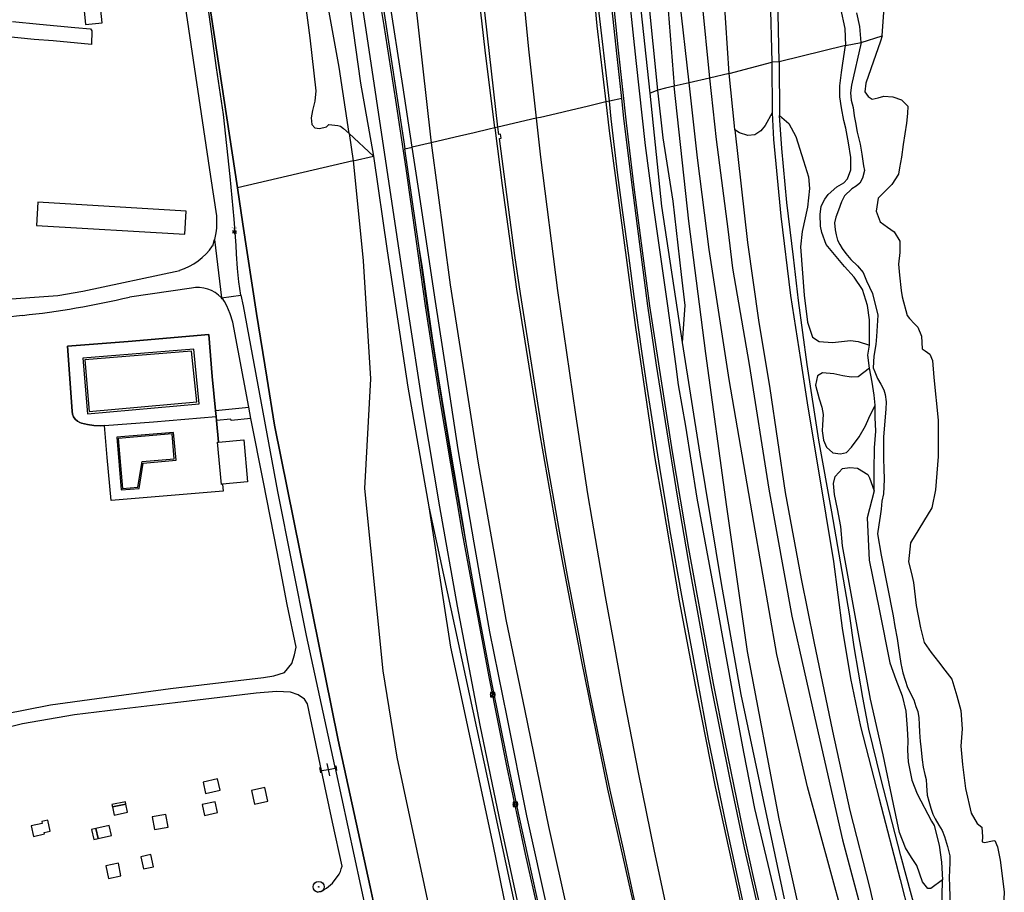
# Model space of a CAD drawing. Header units: metres. Extents: x 102000 to 105000, y 414600 to 420766.
# Tile 13 of 256: x 102715 to 102940, y 415366 to 415566. Entities that reach past the tile are written whole.
import ezdxf
from ezdxf.enums import TextEntityAlignment as Align

# ---------------------------------------------------------------- set-up
doc = ezdxf.new("R2010")
doc.units = ezdxf.units.M
doc.layers.get('0').update_dxf_attribs({"color": 8})
doc.styles.add('NLCS-ISO', font='NLCS-ISO.ttf')

msp = doc.modelspace()

# ---------------------------------------------------------------- hatches: boundary and pattern name
at = {"ltscale": 0.1}
h = msp.add_hatch(color=256, dxfattribs=at)
edge = h.paths.add_edge_path()
edge.add_arc((102783.12, 415366.84), 0.075, 0, 360)

# ---------------------------------------------------------------- linework, layer by layer
for p, q in [((102877.21, 415553.24), (102873.74, 415605.11)), ((102748.35, 415596.61), (102758.36, 415529.6)), ((102754.16, 415595.16), (102764.54, 415527.06)), ((102759.72, 415554.52), (102754.16, 415595.16)), ((102764.54, 415527.06), (102754.16, 415595.16)), ((102824.17, 415540.96), (102817.94, 415596.01)), ((102827.69, 415595.25), (102831.17, 415558.84)), ((102859.11, 415548.75), (102854.13, 415594.5)), ((102844.23, 415592.42), (102846.85, 415564.14)), ((102803.52, 415585.45), (102808.73, 415538.64)), ((102886.22, 415587.3), (102886.95, 415555.85)), ((102888.65, 415555.87), (102887.92, 415587.28)), ((102860.8, 415549.43), (102857.61, 415581.74)), ((102862.04, 415582.11), (102864.6, 415550.31)), ((102778.58, 415580.21), (102781.11, 415561.38)), ((102793.99, 415563.23), (102791.52, 415579.34)), ((102798.11, 415564.25), (102795.71, 415579.32)), ((102728.39, 415577.64), (102729.7, 415564.45)), ((102733.5, 415564.83), (102732.2, 415578.02)), ((102787.78, 415554.65), (102783.65, 415577.57)), ((102855.84, 415556.24), (102853.64, 415577.02)), ((102789.74, 415571.95), (102792.7, 415551.05)), ((102802.41, 415550.45), (102798.82, 415573.73)), ((102821.3, 415558.58), (102819.52, 415573.82)), ((102850.21, 415573.3), (102851.75, 415558.55)), ((102868.02, 415551.1), (102865.65, 415572.2)), ((102849.76, 415546.86), (102847.12, 415569.64)), ((102851.48, 415557.15), (102849.97, 415571.67)), ((102870.93, 415569.87), (102872.68, 415552.19)), ((102797.97, 415567.97), (102802.62, 415537.57)), ((102902.67, 415568.1), (102903.64, 415563.53)), ((102907.12, 415564.04), (102906.42, 415567.17)), ((102912.26, 415561.85), (102912.64, 415567.3)), ((102712.95, 415565.15), (102719.14, 415564.53)), ((102719.14, 415564.53), (102727.28, 415563.75)), ((102727.28, 415563.75), (102730.8, 415563.49)), ((102729.7, 415564.45), (102733.5, 415564.83)), ((102730.8, 415563.49), (102731.12, 415562.98)), ((102731.12, 415562.98), (102731.1, 415559.84)), ((102803.44, 415500), (102793.99, 415563.23)), ((102800.77, 415547.12), (102798.11, 415564.25)), ((102846.85, 415564.14), (102848.89, 415546.72)), ((102903.64, 415563.53), (102903.8, 415559.65)), ((102907.4, 415560.33), (102907.12, 415564.04)), ((102717.93, 415561), (102709.58, 415561.83)), ((102722.26, 415560.7), (102717.93, 415561)), ((102731.1, 415559.84), (102722.26, 415560.7)), ((102781.11, 415561.38), (102782.48, 415549.26)), ((102907.4, 415560.33), (102912.26, 415561.85)), ((102911.86, 415560.62), (102909.66, 415554.33)), ((102912.26, 415561.85), (102911.86, 415560.62)), ((102823.51, 415540.81), (102821.3, 415558.58)), ((102831.17, 415558.84), (102832.96, 415542.96)), ((102851.75, 415558.55), (102853.61, 415541.94)), ((102903.8, 415559.65), (102888.65, 415555.87)), ((102903.23, 415555.6), (102903.8, 415559.65)), ((102903.8, 415559.65), (102907.4, 415560.33)), ((102907.4, 415560.33), (102905.23, 415550.52)), ((102852.56, 415547.51), (102851.48, 415557.15)), ((102857.98, 415536.71), (102855.84, 415556.24)), ((102761.31, 415543.85), (102759.72, 415554.52)), ((102790.07, 415539.46), (102787.78, 415554.65)), ((102877.21, 415553.24), (102886.95, 415555.85)), ((102888.65, 415555.87), (102886.95, 415555.85)), ((102886.95, 415555.85), (102887.02, 415544.23)), ((102888.65, 415555.87), (102888.74, 415543.58)), ((102902.91, 415553.47), (102903.23, 415555.6)), ((102909.66, 415554.33), (102908.51, 415551.05)), ((102872.68, 415552.19), (102868.02, 415551.1)), ((102877.21, 415553.24), (102872.68, 415552.19)), ((102872.68, 415552.19), (102874.19, 415538.07)), ((102878.36, 415541.23), (102877.21, 415553.24)), ((102902.53, 415550.42), (102902.91, 415553.47)), ((102782.48, 415549.26), (102782.24, 415546.89)), ((102792.7, 415551.05), (102795.69, 415534.3)), ((102804.54, 415536.37), (102802.41, 415550.45)), ((102860.8, 415549.43), (102859.11, 415548.75)), ((102862.58, 415549.84), (102860.8, 415549.43)), ((102862.03, 415538.52), (102860.8, 415549.43)), ((102864.6, 415550.31), (102862.58, 415549.84)), ((102868.02, 415551.1), (102864.6, 415550.31)), ((102867.92, 415519.4), (102864.6, 415550.31)), ((102869.95, 415533.88), (102868.02, 415551.1)), ((102902.53, 415547.88), (102902.53, 415550.42)), ((102905.23, 415550.52), (102904.96, 415548.82)), ((102908.51, 415551.05), (102908.27, 415549.03)), ((102782.24, 415546.89), (102781.67, 415544.77)), ((102803.13, 415531.43), (102800.77, 415547.12)), ((102852.56, 415547.51), (102849.76, 415546.86)), ((102853.07, 415542.99), (102852.56, 415547.51)), ((102861.75, 415522.83), (102859.11, 415548.75)), ((102902.92, 415545.4), (102902.53, 415547.88)), ((102904.96, 415548.82), (102905.16, 415547.1)), ((102905.16, 415547.1), (102905.55, 415545.47)), ((102908.27, 415549.03), (102908.99, 415547.98)), ((102908.99, 415547.98), (102909.95, 415547.37)), ((102909.95, 415547.37), (102911.32, 415547.69)), ((102911.32, 415547.69), (102912.64, 415548.05)), ((102912.64, 415548.05), (102914.7, 415547.87)), ((102914.7, 415547.87), (102916.63, 415547.17)), ((102916.63, 415547.17), (102918.13, 415545.73)), ((102781.67, 415544.77), (102781.38, 415543.05)), ((102841.08, 415544.84), (102837.51, 415544.02)), ((102844.63, 415545.67), (102841.08, 415544.84)), ((102848.89, 415546.72), (102844.63, 415545.67)), ((102849.76, 415546.86), (102848.89, 415546.72)), ((102848.89, 415546.72), (102849.66, 415540.11)), ((102850.13, 415542.86), (102849.76, 415546.86)), ((102903.43, 415542.49), (102902.92, 415545.4)), ((102905.55, 415545.47), (102905.83, 415543.56)), ((102918.13, 415545.73), (102918.04, 415544.04)), ((102762.1, 415536.72), (102761.31, 415543.85)), ((102781.38, 415543.05), (102781.52, 415541.55)), ((102832.96, 415542.96), (102824.17, 415540.96)), ((102833.91, 415543.18), (102832.96, 415542.96)), ((102832.96, 415542.96), (102833.96, 415534.04)), ((102837.51, 415544.02), (102833.91, 415543.18)), ((102851.59, 415530.57), (102850.13, 415542.86)), ((102854.69, 415529.51), (102853.07, 415542.99)), ((102887.02, 415544.23), (102885.45, 415541.29)), ((102887.02, 415544.23), (102887.35, 415538.12)), ((102889.25, 415536.08), (102888.74, 415543.58)), ((102888.74, 415543.58), (102890.85, 415541.78)), ((102903.87, 415540.68), (102903.43, 415542.49)), ((102905.83, 415543.56), (102906.12, 415542.03)), ((102918.04, 415544.04), (102917.78, 415541.87)), ((102781.52, 415541.55), (102782.25, 415540.75)), ((102782.25, 415540.75), (102783.29, 415540.61)), ((102783.29, 415540.61), (102784.9, 415541.02)), ((102784.9, 415541.02), (102785.43, 415541.51)), ((102785.43, 415541.51), (102787.49, 415541.33)), ((102787.49, 415541.33), (102788.13, 415541.13)), ((102788.13, 415541.13), (102788.82, 415540.63)), ((102788.82, 415540.63), (102790.07, 415539.46)), ((102822.22, 415540.46), (102818.76, 415539.66)), ((102823.51, 415540.81), (102822.22, 415540.46)), ((102824.17, 415540.96), (102823.51, 415540.81)), ((102823.51, 415540.81), (102825.14, 415527.59)), ((102824.38, 415539.24), (102824.17, 415540.96)), ((102849.66, 415540.11), (102853.76, 415509.92)), ((102853.61, 415541.94), (102855.36, 415527.21)), ((102878.45, 415540.34), (102878.36, 415541.23)), ((102879.58, 415539.6), (102878.45, 415540.34)), ((102878.45, 415540.34), (102881.36, 415514.54)), ((102884.42, 415540.12), (102883.05, 415539.19)), ((102885.45, 415541.29), (102884.42, 415540.12)), ((102890.85, 415541.78), (102892.44, 415538.79)), ((102904.51, 415537.33), (102903.87, 415540.68)), ((102906.12, 415542.03), (102906.53, 415539.76)), ((102917.78, 415541.87), (102917.04, 415536.98)), ((102790.07, 415539.46), (102791.01, 415533.21)), ((102790.07, 415539.46), (102795.69, 415534.3)), ((102808.73, 415538.64), (102808.9, 415537.37)), ((102811.76, 415538.03), (102808.9, 415537.37)), ((102815.39, 415538.88), (102811.76, 415538.03)), ((102818.76, 415539.66), (102815.39, 415538.88)), ((102824.77, 415539.32), (102824.38, 415539.24)), ((102824.56, 415538.3), (102824.93, 415538.38)), ((102828.1, 415511.54), (102824.56, 415538.3)), ((102824.93, 415538.38), (102824.77, 415539.32)), ((102864.36, 415524), (102862.03, 415538.52)), ((102874.19, 415538.07), (102876.87, 415517.53)), ((102881.45, 415539.03), (102879.58, 415539.6)), ((102883.05, 415539.19), (102881.45, 415539.03)), ((102887.35, 415538.12), (102888.99, 415520.55)), ((102892.44, 415538.79), (102894.24, 415533.19)), ((102906.53, 415539.76), (102906.9, 415538.27)), ((102906.9, 415538.27), (102907.22, 415537.03)), ((102762.84, 415529.6), (102762.1, 415536.72)), ((102802.62, 415537.57), (102802.85, 415535.97)), ((102802.85, 415535.97), (102804.54, 415536.37)), ((102805.31, 415519.07), (102802.85, 415535.97)), ((102808.9, 415537.37), (102804.54, 415536.37)), ((102806.03, 415526.4), (102804.54, 415536.37)), ((102808.9, 415537.37), (102813.26, 415504.77)), ((102859.65, 415524.03), (102857.98, 415536.71)), ((102890.42, 415523.64), (102889.25, 415536.08)), ((102905.04, 415533.97), (102904.51, 415537.33)), ((102907.22, 415537.03), (102907.6, 415534.78)), ((102917.04, 415536.98), (102916.64, 415534.02)), ((102791.01, 415533.21), (102795.69, 415534.3)), ((102795.69, 415534.3), (102798.84, 415512.57)), ((102833.96, 415534.04), (102837.82, 415503.54)), ((102872.61, 415512.9), (102869.95, 415533.88)), ((102905.03, 415531.17), (102905.04, 415533.97)), ((102907.6, 415534.78), (102907.98, 415532.1)), ((102916.64, 415534.02), (102916.21, 415531.62)), ((102791.01, 415533.21), (102764.54, 415527.06)), ((102791.01, 415533.21), (102791.16, 415531.77)), ((102791.16, 415531.77), (102793.35, 415510.27)), ((102805.48, 415515.23), (102803.13, 415531.43)), ((102894.24, 415533.19), (102895.38, 415529.56)), ((102904.29, 415529.08), (102905.03, 415531.17)), ((102907.98, 415532.1), (102908.17, 415531.04)), ((102916.21, 415531.62), (102915.94, 415530.16)), ((102758.36, 415529.6), (102759.67, 415520.64)), ((102763.73, 415519.82), (102762.84, 415529.6)), ((102852.82, 415521.37), (102851.59, 415530.57)), ((102856.67, 415514.12), (102854.69, 415529.51)), ((102895.38, 415529.56), (102895.55, 415526.9)), ((102903.47, 415528.18), (102904.29, 415529.08)), ((102907.72, 415529.22), (102907.12, 415528.08)), ((102908.17, 415531.04), (102907.72, 415529.22)), ((102915.94, 415530.16), (102914.43, 415527.83)), ((102764.54, 415527.06), (102765.74, 415518.73)), ((102765.74, 415518.73), (102764.54, 415527.06)), ((102825.14, 415527.59), (102828.45, 415503.8)), ((102855.36, 415527.21), (102857.39, 415511.43)), ((102895.55, 415526.9), (102895.12, 415522.57)), ((102899.88, 415525.53), (102901.84, 415527.27)), ((102901.84, 415527.27), (102903.47, 415528.18)), ((102905.27, 415526.79), (102903.62, 415525.19)), ((102906.26, 415527.39), (102905.27, 415526.79)), ((102907.12, 415528.08), (102906.26, 415527.39)), ((102914.43, 415527.83), (102911.33, 415524.65)), ((102809.89, 415500.95), (102806.03, 415526.4)), ((102898.28, 415522.84), (102899.09, 415524.45)), ((102899.09, 415524.45), (102899.88, 415525.53)), ((102903.62, 415525.19), (102902.91, 415523.86)), ((102911.33, 415524.65), (102910.84, 415521.68)), ((102718.77, 415523.71), (102718.46, 415518.42)), ((102752.75, 415521.68), (102718.77, 415523.71)), ((102863.12, 415500), (102859.65, 415524.03)), ((102866.47, 415491.55), (102861.75, 415522.83)), ((102866.27, 415507.2), (102864.36, 415524)), ((102891.93, 415511.15), (102890.42, 415523.64)), ((102895.12, 415522.57), (102893.91, 415517.05)), ((102898.03, 415520.93), (102898.28, 415522.84)), ((102902.91, 415523.86), (102902.23, 415521.95)), ((102752.44, 415516.39), (102752.75, 415521.68)), ((102759.67, 415520.64), (102759.67, 415517.76)), ((102764.21, 415513.8), (102763.73, 415519.82)), ((102854.16, 415511.55), (102852.82, 415521.37)), ((102888.99, 415520.55), (102891.26, 415502.34)), ((102898.1, 415518.25), (102898.03, 415520.93)), ((102901.65, 415520.31), (102901.32, 415519.01)), ((102902.23, 415521.95), (102901.65, 415520.31)), ((102910.84, 415521.68), (102911.78, 415519.24)), ((102718.46, 415518.42), (102752.44, 415516.39)), ((102759.67, 415517.76), (102759.56, 415516.73)), ((102765.74, 415518.73), (102768.9, 415498.27)), ((102768.9, 415498.27), (102765.74, 415518.73)), ((102806.05, 415513.81), (102805.31, 415519.07)), ((102871.79, 415489.03), (102867.92, 415519.4)), ((102898.37, 415516.82), (102898.1, 415518.25)), ((102901.32, 415519.01), (102901.46, 415517.39)), ((102911.78, 415519.24), (102913.45, 415518.04)), ((102913.45, 415518.04), (102914.99, 415516.91)), ((102759.56, 415516.73), (102759.27, 415515.21)), ((102763.59, 415517.01), (102764.05, 415517.01)), ((102763.59, 415517.01), (102764.05, 415517.01)), ((102763.59, 415516.81), (102764.05, 415516.81)), ((102763.59, 415516.81), (102764.05, 415516.81)), ((102876.87, 415517.53), (102877.97, 415508.61)), ((102893.91, 415517.05), (102893.52, 415513.48)), ((102899.37, 415514.08), (102898.37, 415516.82)), ((102901.46, 415517.39), (102901.66, 415516.28)), ((102901.66, 415516.28), (102902.01, 415515.01)), ((102914.99, 415516.91), (102916.25, 415514.78)), ((102758.83, 415513.73), (102759.27, 415515.21)), ((102759.27, 415515.21), (102760.86, 415501.82)), ((102764.26, 415511.9), (102764.21, 415513.8)), ((102807.57, 415500), (102805.48, 415515.23)), ((102806.87, 415508.69), (102806.05, 415513.81)), ((102807.98, 415500), (102806.05, 415513.81)), ((102858.52, 415500), (102856.67, 415514.12)), ((102881.36, 415514.54), (102883.87, 415496.71)), ((102893.52, 415513.48), (102894.35, 415502.45)), ((102903.57, 415509.02), (102899.37, 415514.08)), ((102902.01, 415515.01), (102902.52, 415514.03)), ((102902.52, 415514.03), (102903.07, 415513.15)), ((102903.07, 415513.15), (102903.94, 415511.99)), ((102916.25, 415514.78), (102916.3, 415512.2)), ((102764.53, 415508.53), (102764.26, 415511.9)), ((102798.84, 415512.57), (102803.55, 415481.37)), ((102829.37, 415502.83), (102828.1, 415511.54)), ((102855.43, 415502.1), (102854.16, 415511.55)), ((102857.39, 415511.43), (102858.95, 415500)), ((102877.18, 415483.08), (102872.61, 415512.9)), ((102893.04, 415501.22), (102891.93, 415511.15)), ((102903.94, 415511.99), (102905.07, 415510.6)), ((102916.3, 415512.2), (102915.96, 415509.55)), ((102764.84, 415505.46), (102764.53, 415508.53)), ((102793.35, 415510.27), (102794.98, 415483.29)), ((102809.2, 415492.66), (102806.87, 415508.69)), ((102853.76, 415509.92), (102855.75, 415495.03)), ((102877.97, 415508.61), (102881.79, 415486.57)), ((102905.84, 415506.59), (102903.57, 415509.02)), ((102905.07, 415510.6), (102906.6, 415509.14)), ((102906.6, 415509.14), (102907.88, 415507.59)), ((102915.96, 415509.55), (102916.21, 415507.01)), ((102729.11, 415503.36), (102751.28, 415508.12)), ((102867.13, 415500.08), (102866.27, 415507.2)), ((102907.71, 415503.74), (102905.84, 415506.59)), ((102907.88, 415507.59), (102908.68, 415505.74)), ((102916.21, 415507.01), (102916.56, 415503.51)), ((102753.94, 415504.03), (102739.78, 415501.99)), ((102765.31, 415502.4), (102764.84, 415505.46)), ((102813.26, 415504.77), (102819.69, 415463.94)), ((102908.68, 415505.74), (102910.03, 415502.84)), ((102706.41, 415501.19), (102723.35, 415502.34)), ((102723.35, 415502.34), (102729.11, 415503.36)), ((102760.86, 415501.82), (102765.31, 415502.4)), ((102765.31, 415502.4), (102765.8, 415500)), ((102828.45, 415503.8), (102833.79, 415470.43)), ((102832.16, 415484.92), (102829.37, 415502.83)), ((102837.82, 415503.54), (102841.94, 415475.12)), ((102857.18, 415489.62), (102855.43, 415502.1)), ((102891.26, 415502.34), (102893.51, 415487.71)), ((102894.35, 415502.45), (102895.09, 415496.22)), ((102908.9, 415500.07), (102907.71, 415503.74)), ((102910.03, 415502.84), (102911.23, 415497.85)), ((102916.56, 415503.51), (102916.8, 415502.02)), ((102916.8, 415502.02), (102917.93, 415497.79)), ((102761.56, 415500.96), (102761.52, 415501.01)), ((102762.05, 415500), (102761.56, 415500.96)), ((102762.81, 415498.15), (102762.05, 415500)), ((102765.8, 415500), (102773.72, 415457.41)), ((102807.04, 415476.59), (102803.44, 415500)), ((102810.81, 415479.19), (102807.57, 415500)), ((102810.53, 415483.57), (102807.98, 415500)), ((102812.38, 415484.72), (102809.89, 415500.95)), ((102860.54, 415486.4), (102858.52, 415500)), ((102858.95, 415500), (102864.11, 415466.54)), ((102864.97, 415486.7), (102863.12, 415500)), ((102866.47, 415491.55), (102867.13, 415500.08)), ((102895.07, 415486.52), (102893.04, 415501.22)), ((102909.32, 415496.78), (102908.9, 415500.07)), ((102715.23, 415497.79), (102711.22, 415497.33)), ((102763.42, 415496.25), (102762.81, 415498.15)), ((102768.9, 415498.27), (102771.26, 415483.67)), ((102771.26, 415483.67), (102768.9, 415498.27)), ((102911.23, 415497.85), (102910.97, 415492.96)), ((102917.93, 415497.79), (102918.49, 415497.12)), ((102767.1, 415476.79), (102763.42, 415496.25)), ((102855.75, 415495.03), (102860.09, 415465.47)), ((102883.87, 415496.71), (102886.5, 415481.03)), ((102895.09, 415496.22), (102896.29, 415492.81)), ((102909.32, 415491), (102909.32, 415496.78)), ((102918.49, 415497.12), (102919.66, 415495.83)), ((102919.66, 415495.83), (102920.44, 415495.09)), ((102920.44, 415495.09), (102921.22, 415493.03)), ((102757.93, 415493.42), (102739.44, 415491.78)), ((102739.44, 415491.78), (102757.93, 415493.42)), ((102758.75, 415483.78), (102757.93, 415493.42)), ((102757.93, 415493.42), (102758.75, 415483.78)), ((102896.29, 415492.81), (102897.82, 415491.79)), ((102910.97, 415492.96), (102910.78, 415491.13)), ((102921.22, 415493.03), (102921.38, 415490.11)), ((102739.44, 415491.78), (102725.57, 415490.75)), ((102725.57, 415490.75), (102739.44, 415491.78)), ((102725.57, 415490.75), (102726.66, 415475.84)), ((102726.66, 415475.84), (102725.57, 415490.75)), ((102810.68, 415483.28), (102809.2, 415492.66)), ((102870.52, 415466.01), (102866.47, 415491.55)), ((102897.82, 415491.79), (102900.85, 415491.61)), ((102900.85, 415491.61), (102904.99, 415492.01)), ((102904.99, 415492.01), (102906.7, 415491.83)), ((102906.7, 415491.83), (102909.32, 415491)), ((102908.98, 415488.71), (102909.32, 415491)), ((102910.78, 415491.13), (102910.32, 415488.44)), ((102754.52, 415490.08), (102729.1, 415487.97)), ((102754.01, 415489.57), (102729.57, 415487.61)), ((102755.18, 415478), (102754.01, 415489.57)), ((102755.71, 415477.52), (102754.52, 415490.08)), ((102858.41, 415481.35), (102857.18, 415489.62)), ((102876.62, 415453.96), (102871.79, 415489.03)), ((102909.35, 415485.73), (102908.98, 415488.71)), ((102910.32, 415488.44), (102910.18, 415485.78)), ((102921.38, 415490.11), (102922.11, 415489.67)), ((102922.11, 415489.67), (102923.14, 415488.92)), ((102923.14, 415488.92), (102923.73, 415487.44)), ((102729.1, 415487.97), (102730.17, 415475.23)), ((102729.57, 415487.61), (102730.56, 415475.76)), ((102862.56, 415473.48), (102860.54, 415486.4)), ((102865.58, 415481.85), (102864.97, 415486.7)), ((102881.79, 415486.57), (102886.3, 415457.95)), ((102893.51, 415487.71), (102895.17, 415476.76)), ((102897.72, 415469.22), (102895.07, 415486.52)), ((102923.73, 415487.44), (102924.09, 415483.59)), ((102759.48, 415476.03), (102758.75, 415483.78)), ((102758.75, 415483.78), (102759.48, 415476.03)), ((102815.05, 415467.1), (102812.38, 415484.72)), ((102835.26, 415465.65), (102832.16, 415484.92)), ((102897.45, 415483.94), (102896.93, 415481.78)), ((102898.56, 415484.62), (102897.45, 415483.94)), ((102901.13, 415484.42), (102898.56, 415484.62)), ((102903.24, 415483.94), (102901.13, 415484.42)), ((102905.12, 415483.63), (102903.24, 415483.94)), ((102909.35, 415485.73), (102906.73, 415483.69)), ((102909.97, 415482.47), (102909.35, 415485.73)), ((102910.18, 415485.78), (102910.55, 415484.85)), ((102910.55, 415484.85), (102911.17, 415483.35)), ((102771.26, 415483.67), (102772.98, 415472.62)), ((102772.98, 415472.62), (102771.26, 415483.67)), ((102794.98, 415483.29), (102793.6, 415458.12)), ((102813.42, 415465.61), (102810.53, 415483.57)), ((102812.17, 415473.91), (102810.68, 415483.28)), ((102867.23, 415472.41), (102865.58, 415481.85)), ((102882.84, 415450.36), (102877.18, 415483.08)), ((102896.93, 415481.78), (102897.78, 415478.71)), ((102906.73, 415483.69), (102905.12, 415483.63)), ((102910.38, 415479.55), (102909.97, 415482.47)), ((102911.17, 415483.35), (102911.94, 415482.05)), ((102911.94, 415482.05), (102912.58, 415480.76)), ((102924.09, 415483.59), (102925.04, 415473.79)), ((102803.55, 415481.37), (102808.35, 415453.9)), ((102816.05, 415447.93), (102810.81, 415479.19)), ((102861.49, 415461.51), (102858.41, 415481.35)), ((102886.5, 415481.03), (102889.98, 415457.18)), ((102910.65, 415477.25), (102910.38, 415479.55)), ((102912.58, 415480.76), (102912.93, 415479.67)), ((102912.93, 415479.67), (102913.16, 415478.01)), ((102730.17, 415475.23), (102755.71, 415477.52)), ((102730.56, 415475.76), (102755.18, 415478)), ((102897.78, 415478.71), (102898.39, 415476.78)), ((102909.15, 415474.22), (102910.65, 415477.25)), ((102910.59, 415474.4), (102910.65, 415477.25)), ((102913.16, 415478.01), (102913.05, 415476.34)), ((102726.66, 415475.84), (102726.74, 415475.18)), ((102726.74, 415475.18), (102726.66, 415475.84)), ((102726.74, 415475.18), (102726.97, 415474.55)), ((102726.97, 415474.55), (102726.74, 415475.18)), ((102759.48, 415476.03), (102767.1, 415476.79)), ((102759.62, 415474.6), (102759.48, 415476.03)), ((102759.48, 415476.03), (102759.62, 415474.6)), ((102767.6, 415474.18), (102767.1, 415476.79)), ((102810.87, 415453.94), (102807.04, 415476.59)), ((102841.94, 415475.12), (102844.75, 415456.91)), ((102895.17, 415476.76), (102897.54, 415462.64)), ((102898.39, 415476.78), (102898.75, 415475.11)), ((102898.75, 415475.11), (102898.58, 415472.7)), ((102913.05, 415476.34), (102912.56, 415469.99)), ((102726.97, 415474.55), (102727.34, 415474)), ((102727.34, 415474), (102726.97, 415474.55)), ((102727.34, 415474), (102727.83, 415473.55)), ((102727.83, 415473.55), (102727.34, 415474)), ((102727.83, 415473.55), (102728.42, 415473.23)), ((102728.42, 415473.23), (102727.83, 415473.55)), ((102728.42, 415473.23), (102728.76, 415473.12)), ((102728.76, 415473.12), (102728.42, 415473.23)), ((102728.76, 415473.12), (102730.18, 415472.76)), ((102730.18, 415472.76), (102728.76, 415473.12)), ((102730.18, 415472.76), (102731.63, 415472.55)), ((102731.63, 415472.55), (102730.18, 415472.76)), ((102731.63, 415472.55), (102733.09, 415472.51)), ((102733.09, 415472.51), (102731.63, 415472.55)), ((102733.09, 415472.51), (102734.05, 415472.56)), ((102734.05, 415472.56), (102733.09, 415472.51)), ((102734.05, 415472.56), (102745.28, 415473.4)), ((102734.68, 415465.24), (102734.05, 415472.56)), ((102734.68, 415465.24), (102734.05, 415472.56)), ((102745.28, 415473.4), (102759.62, 415474.6)), ((102759.71, 415473.69), (102759.62, 415474.6)), ((102759.62, 415474.6), (102759.71, 415473.69)), ((102763.02, 415474.03), (102759.71, 415473.69)), ((102759.71, 415473.69), (102760.17, 415468.78)), ((102760.17, 415468.78), (102759.71, 415473.69)), ((102763.08, 415473.73), (102763.02, 415474.03)), ((102767.6, 415474.18), (102763.08, 415473.73)), ((102770.44, 415459.58), (102767.6, 415474.18)), ((102772.98, 415472.62), (102787.57, 415400.42)), ((102787.57, 415400.42), (102772.98, 415472.62)), ((102815.13, 415456.28), (102812.17, 415473.91)), ((102865.4, 415455.91), (102862.56, 415473.48)), ((102898.58, 415472.7), (102898.49, 415471.36)), ((102906.93, 415469.97), (102908.41, 415472.48)), ((102908.41, 415472.48), (102909.15, 415474.22)), ((102910.78, 415471.29), (102910.59, 415474.4)), ((102925.04, 415473.79), (102925.04, 415465.47)), ((102749.88, 415470.97), (102736.84, 415469.87)), ((102749.55, 415470.62), (102737.2, 415469.57)), ((102750.03, 415464.93), (102749.55, 415470.62)), ((102750.45, 415464.6), (102749.88, 415470.97)), ((102833.79, 415470.43), (102837.57, 415449.01)), ((102869.83, 415455.95), (102867.23, 415472.41)), ((102898.49, 415471.36), (102898.77, 415469.23)), ((102910.47, 415467.48), (102910.78, 415471.29)), ((102736.84, 415469.87), (102737.86, 415457.79)), ((102737.2, 415469.57), (102738.19, 415458.15)), ((102759.97, 415468.77), (102760.17, 415468.78)), ((102760.86, 415459.07), (102759.97, 415468.77)), ((102760.17, 415468.78), (102765.96, 415469.31)), ((102765.96, 415469.31), (102766.84, 415459.62)), ((102900.73, 415452.75), (102897.72, 415469.22)), ((102898.77, 415469.23), (102899.5, 415467.57)), ((102905.22, 415467.61), (102906.93, 415469.97)), ((102912.56, 415469.99), (102912.52, 415464.94)), ((102818.73, 415445.68), (102815.05, 415467.1)), ((102837.88, 415450.47), (102835.26, 415465.65)), ((102864.11, 415466.54), (102867.82, 415444.36)), ((102875.44, 415436.34), (102870.52, 415466.01)), ((102899.5, 415467.57), (102900.96, 415466.33)), ((102900.96, 415466.33), (102902.68, 415466.04)), ((102902.68, 415466.04), (102904.05, 415466.36)), ((102904.05, 415466.36), (102905.22, 415467.61)), ((102910.38, 415462.29), (102910.47, 415467.48)), ((102735.59, 415455.36), (102734.68, 415465.24)), ((102735.59, 415455.36), (102734.68, 415465.24)), ((102741.7, 415458.46), (102742.65, 415464.31)), ((102742, 415458.1), (102742.91, 415463.95)), ((102742.65, 415464.31), (102750.03, 415464.93)), ((102742.91, 415463.95), (102750.45, 415464.6)), ((102815.92, 415451.18), (102813.42, 415465.61)), ((102819.69, 415463.94), (102822.9, 415445.72)), ((102860.09, 415465.47), (102861.96, 415454.49)), ((102912.52, 415464.94), (102912.59, 415462.62)), ((102925.04, 415465.47), (102924.42, 415457.86)), ((102862.63, 415454.72), (102861.49, 415461.51)), ((102897.54, 415462.64), (102901.11, 415441.4)), ((102901.47, 415460.88), (102903.16, 415462.72)), ((102903.16, 415462.72), (102904.8, 415462.93)), ((102904.8, 415462.93), (102906.6, 415462.76)), ((102906.6, 415462.76), (102908.96, 415461.3)), ((102908.96, 415461.3), (102909.33, 415460.6)), ((102910.41, 415457.63), (102910.38, 415462.29)), ((102912.59, 415462.62), (102912.68, 415460.27)), ((102761.07, 415459.09), (102760.86, 415459.07)), ((102766.84, 415459.62), (102761.07, 415459.09)), ((102761.07, 415459.09), (102761.22, 415457.5)), ((102761.07, 415459.09), (102761.22, 415457.5)), ((102773.62, 415443.61), (102770.44, 415459.58)), ((102901.11, 415459.3), (102901.47, 415460.88)), ((102901.31, 415456.79), (102901.11, 415459.3)), ((102909.33, 415460.6), (102910.41, 415457.63)), ((102912.68, 415460.27), (102912.63, 415458.51)), ((102761.22, 415457.5), (102735.59, 415455.36)), ((102761.22, 415457.5), (102735.59, 415455.36)), ((102737.86, 415457.79), (102742, 415458.1)), ((102738.19, 415458.15), (102741.7, 415458.46)), ((102773.72, 415457.41), (102780.29, 415424.45)), ((102793.6, 415458.12), (102797.8, 415416.33)), ((102844.75, 415456.91), (102845.73, 415451.09)), ((102886.3, 415457.95), (102891.55, 415428.88)), ((102889.98, 415457.18), (102893.71, 415437.41)), ((102901.98, 415453.5), (102901.31, 415456.79)), ((102910.41, 415457.63), (102908.77, 415451.38)), ((102912.51, 415456.89), (102912.19, 415455.19)), ((102912.63, 415458.51), (102912.51, 415456.89)), ((102924.42, 415457.86), (102923.61, 415453.72)), ((102816.19, 415449.92), (102815.13, 415456.28)), ((102861.96, 415454.49), (102865.74, 415432.42)), ((102863.69, 415448.46), (102862.63, 415454.72)), ((102868.33, 415438.97), (102865.4, 415455.91)), ((102873.87, 415434.12), (102869.83, 415455.95)), ((102912.19, 415455.19), (102911.97, 415453.43)), ((102808.35, 415453.9), (102834.37, 415333.52)), ((102808.35, 415453.9), (102813.31, 415421.75)), ((102814.9, 415431.16), (102810.87, 415453.94)), ((102881.41, 415420.74), (102876.62, 415453.96)), ((102904.71, 415429.37), (102900.73, 415452.75)), ((102902.78, 415449.41), (102901.98, 415453.5)), ((102911.97, 415453.43), (102911.8, 415451.76)), ((102923.61, 415453.72), (102918.74, 415445.69)), ((102816.9, 415445.65), (102815.92, 415451.18)), ((102816.9, 415445.65), (102816.19, 415449.92)), ((102838.11, 415449.21), (102837.88, 415450.47)), ((102845.73, 415451.09), (102848.73, 415433.36)), ((102888.07, 415420.06), (102882.84, 415450.36)), ((102908.77, 415451.38), (102909.29, 415441.72)), ((102911.8, 415451.76), (102911.48, 415449.8)), ((102822.15, 415414.97), (102816.05, 415447.93)), ((102837.57, 415449.01), (102838.82, 415441.97)), ((102840.26, 415437.37), (102838.11, 415449.21)), ((102866.31, 415433.63), (102863.69, 415448.46)), ((102903.18, 415445.01), (102902.78, 415449.41)), ((102911.48, 415449.8), (102911.17, 415447.75)), ((102911.17, 415447.75), (102911.97, 415442.88)), ((102819.14, 415433.04), (102816.9, 415445.65)), ((102822.3, 415425.31), (102818.73, 415445.68)), ((102822.9, 415445.72), (102826, 415428.14)), ((102918.74, 415445.69), (102918.27, 415441.3)), ((102775.92, 415431.58), (102773.62, 415443.61)), ((102867.82, 415444.36), (102873.51, 415413.42)), ((102906.84, 415424.83), (102903.18, 415445.01)), ((102838.82, 415441.97), (102843.23, 415418.87)), ((102901.11, 415441.4), (102903.09, 415426.14)), ((102909.29, 415441.72), (102911.53, 415430.45)), ((102911.97, 415442.88), (102914.79, 415428.91)), ((102918.27, 415441.3), (102918.95, 415438.62)), ((102870.97, 415424.26), (102868.33, 415438.97)), ((102918.95, 415438.62), (102919.38, 415436.56)), ((102842.74, 415424.73), (102840.26, 415437.37)), ((102879.93, 415410.91), (102875.44, 415436.34)), ((102893.71, 415437.41), (102896.56, 415423.03)), ((102919.38, 415436.56), (102920.05, 415431.34)), ((102878.72, 415407.48), (102873.87, 415434.12)), ((102822.83, 415413.66), (102819.14, 415433.04)), ((102848.73, 415433.36), (102850.64, 415422.97)), ((102865.74, 415432.42), (102869.73, 415411.1)), ((102868.21, 415423.48), (102866.31, 415433.63)), ((102777.93, 415421.76), (102775.92, 415431.58)), ((102820.11, 415403.89), (102814.9, 415431.16)), ((102911.53, 415430.45), (102913.99, 415418.15)), ((102920.05, 415431.34), (102921.03, 415426.16)), ((102826, 415428.14), (102830.33, 415407.2)), ((102891.55, 415428.88), (102897.18, 415403.83)), ((102905.84, 415421.85), (102904.71, 415429.37)), ((102914.79, 415428.91), (102915.15, 415426.51)), ((102826.32, 415405.75), (102822.3, 415425.31)), ((102903.09, 415426.14), (102904.95, 415414.58)), ((102915.15, 415426.51), (102915.64, 415423.74)), ((102921.03, 415426.16), (102921.86, 415422.84)), ((102780.29, 415424.45), (102786.77, 415394.54)), ((102845.28, 415411.36), (102842.74, 415424.73)), ((102850.64, 415422.97), (102852.82, 415411.15)), ((102869.89, 415414.47), (102868.21, 415423.48)), ((102873.24, 415412.29), (102870.97, 415424.26)), ((102896.56, 415423.03), (102900.86, 415402.48)), ((102909.53, 415409.83), (102906.84, 415424.83)), ((102915.64, 415423.74), (102915.96, 415421.59)), ((102921.86, 415422.84), (102923.44, 415420.56)), ((102777.56, 415420.02), (102777.93, 415421.76)), ((102813.31, 415421.75), (102823, 415376.56)), ((102888.66, 415382.4), (102881.41, 415420.74)), ((102907.83, 415410.24), (102905.84, 415421.85)), ((102915.96, 415421.59), (102916.5, 415417.99)), ((102923.44, 415420.56), (102925.15, 415418.44)), ((102776.95, 415418.01), (102777.56, 415420.02)), ((102843.23, 415418.87), (102849.29, 415389.23)), ((102895.15, 415389.78), (102888.07, 415420.06)), ((102925.15, 415418.44), (102926.62, 415416.49)), ((102775.25, 415415.94), (102776.95, 415418.01)), ((102797.8, 415416.33), (102801, 415396.58)), ((102913.99, 415418.15), (102915.35, 415414.36)), ((102916.5, 415417.99), (102916.94, 415415.88)), ((102926.62, 415416.49), (102928.17, 415414.41)), ((102749.2, 415412.28), (102770.5, 415414.78)), ((102770.5, 415414.78), (102772.87, 415415.21)), ((102772.87, 415415.21), (102775.25, 415415.94)), ((102826.32, 415394.22), (102822.15, 415414.97)), ((102872.44, 415400.72), (102869.89, 415414.47)), ((102904.95, 415414.58), (102907.24, 415403.57)), ((102915.35, 415414.36), (102916.82, 415410.58)), ((102916.94, 415415.88), (102918.05, 415412.53)), ((102928.17, 415414.41), (102929.34, 415410.58)), ((102732.28, 415409.97), (102749.2, 415412.28)), ((102773.42, 415411.59), (102768.76, 415411.22)), ((102776.65, 415411.43), (102773.42, 415411.59)), ((102826.43, 415395.5), (102822.83, 415413.66)), ((102877.37, 415391.45), (102873.24, 415412.29)), ((102873.51, 415413.42), (102876.16, 415399.99)), ((102918.05, 415412.53), (102919.45, 415409.68)), ((102721.69, 415408.57), (102732.28, 415409.97)), ((102768.76, 415411.22), (102750.2, 415409)), ((102778.41, 415410.83), (102776.65, 415411.43)), ((102779.87, 415409.85), (102778.41, 415410.83)), ((102780.57, 415408.79), (102779.87, 415409.85)), ((102822.64, 415410.51), (102823.35, 415411.22)), ((102847.11, 415402.42), (102845.28, 415411.36)), ((102852.82, 415411.15), (102856.35, 415393.06)), ((102869.73, 415411.1), (102873.94, 415389.75)), ((102889.85, 415364.12), (102879.93, 415410.91)), ((102909.18, 415402.97), (102907.83, 415410.24)), ((102912.46, 415397.1), (102909.53, 415409.83)), ((102916.82, 415410.58), (102917.68, 415407.07)), ((102919.45, 415409.68), (102919.95, 415408.14)), ((102929.34, 415410.58), (102930.23, 415407.22)), ((102710.86, 415406.38), (102721.69, 415408.57)), ((102737.27, 415407.51), (102727.17, 415406.23)), ((102750.2, 415409), (102737.27, 415407.51)), ((102781.25, 415405.47), (102780.57, 415408.79)), ((102830.33, 415407.2), (102835.77, 415380.67)), ((102880.61, 415397.29), (102878.72, 415407.48)), ((102917.68, 415407.07), (102917.95, 415403.1)), ((102919.95, 415408.14), (102920.38, 415406.99)), ((102930.23, 415407.22), (102930.53, 415403.06)), ((102727.17, 415406.23), (102715.24, 415404.16)), ((102783.78, 415393.47), (102781.25, 415405.47)), ((102830.79, 415383.14), (102826.32, 415405.75)), ((102920.38, 415406.99), (102920.66, 415405.56)), ((102920.66, 415405.56), (102920.7, 415404.04)), ((102715.24, 415404.16), (102709.9, 415402.92)), ((102824.83, 415381.14), (102820.11, 415403.89)), ((102897.18, 415403.83), (102903.17, 415377.6)), ((102907.24, 415403.57), (102911.54, 415387.01)), ((102911.94, 415391.72), (102909.18, 415402.97)), ((102917.95, 415403.1), (102918.1, 415400.28)), ((102920.7, 415404.04), (102920.77, 415402.28)), ((102930.53, 415403.06), (102930.26, 415399.05)), ((102787.57, 415400.42), (102794.91, 415366.83)), ((102794.91, 415366.83), (102787.57, 415400.42)), ((102849.93, 415389.01), (102847.11, 415402.42)), ((102876.44, 415381.51), (102872.44, 415400.72)), ((102900.86, 415402.48), (102904.85, 415384.35)), ((102918.1, 415400.28), (102918.03, 415398.14)), ((102920.77, 415402.28), (102920.91, 415400.17)), ((102876.16, 415399.99), (102880.21, 415380.19)), ((102918.03, 415398.14), (102918.2, 415395.47)), ((102920.91, 415400.17), (102921.07, 415399)), ((102921.07, 415399), (102921.25, 415397.38)), ((102930.26, 415399.05), (102930.62, 415394.85)), ((102801, 415396.58), (102809.67, 415356.14)), ((102883.05, 415384.76), (102880.61, 415397.29)), ((102914.86, 415385.81), (102912.46, 415397.1)), ((102921.25, 415397.38), (102921.43, 415395.94)), ((102921.43, 415395.94), (102921.64, 415394.25)), ((102783.54, 415393.43), (102783.37, 415394.21)), ((102783.54, 415393.43), (102783.78, 415393.47)), ((102783.78, 415393.47), (102785.36, 415393.76)), ((102786.26, 415381.66), (102783.78, 415393.47)), ((102785.36, 415393.76), (102785.1, 415395.07)), ((102785.36, 415393.76), (102786.88, 415394.03)), ((102785.65, 415392.3), (102785.36, 415393.76)), ((102786.77, 415394.54), (102786.88, 415394.03)), ((102786.88, 415394.03), (102787.19, 415394.09)), ((102786.88, 415394.03), (102796.21, 415350.75)), ((102787.19, 415394.09), (102787.09, 415394.61)), ((102787.3, 415393.54), (102787.19, 415394.09)), ((102830.54, 415374.33), (102826.32, 415394.22)), ((102828.91, 415383.71), (102826.43, 415395.5)), ((102918.2, 415395.47), (102919.02, 415391.29)), ((102921.64, 415394.25), (102922.03, 415392.61)), ((102930.62, 415394.85), (102931.29, 415389.37)), ((102759.94, 415391.57), (102756.63, 415390.81)), ((102760.54, 415388.99), (102759.94, 415391.57)), ((102783.63, 415392.96), (102783.54, 415393.43)), ((102856.35, 415393.06), (102859.99, 415375)), ((102880.72, 415375.78), (102877.37, 415391.45)), ((102916.5, 415373.96), (102911.94, 415391.72)), ((102919.02, 415391.29), (102920.23, 415388.13)), ((102922.03, 415392.61), (102922.3, 415391.41)), ((102922.3, 415391.41), (102922.38, 415390.07)), ((102756.63, 415390.81), (102757.22, 415388.23)), ((102757.22, 415388.23), (102760.54, 415388.99)), ((102770.76, 415389.63), (102767.7, 415388.9)), ((102771.5, 415386.51), (102770.76, 415389.63)), ((102849.29, 415389.23), (102859.24, 415345.03)), ((102852.93, 415375.44), (102849.93, 415389.01)), ((102873.94, 415389.75), (102880.25, 415361.19)), ((102903.84, 415357.99), (102895.15, 415389.78)), ((102922.38, 415390.07), (102922.58, 415387.87)), ((102931.29, 415389.37), (102932.63, 415383.75)), ((102767.7, 415388.9), (102768.44, 415385.78)), ((102911.54, 415387.01), (102916.33, 415368.56)), ((102920.23, 415388.13), (102923.5, 415381.9)), ((102922.58, 415387.87), (102922.93, 415386.48)), ((102738.83, 415386.35), (102735.73, 415385.7)), ((102735.73, 415385.7), (102735.85, 415385.14)), ((102735.85, 415385.14), (102738.95, 415385.78)), ((102738.95, 415385.78), (102735.85, 415385.14)), ((102735.85, 415385.14), (102736.23, 415383.29)), ((102738.95, 415385.78), (102738.83, 415386.35)), ((102739.33, 415383.94), (102738.95, 415385.78)), ((102759.41, 415386.33), (102756.44, 415385.68)), ((102756.44, 415385.68), (102756.98, 415383.2)), ((102759.96, 415383.85), (102759.41, 415386.33)), ((102768.44, 415385.78), (102771.5, 415386.51)), ((102827.86, 415385.41), (102828.57, 415386.11)), ((102884.54, 415378.68), (102883.05, 415384.76)), ((102916.2, 415379.32), (102914.86, 415385.81)), ((102922.93, 415386.48), (102923.36, 415384.85)), ((102923.36, 415384.85), (102923.85, 415383.53)), ((102736.23, 415383.29), (102739.33, 415383.94)), ((102748.07, 415383.42), (102744.99, 415382.85)), ((102744.99, 415382.85), (102745.52, 415379.98)), ((102748.6, 415380.55), (102748.07, 415383.42)), ((102756.98, 415383.2), (102759.96, 415383.85)), ((102831.31, 415372.63), (102828.91, 415383.71)), ((102835.79, 415360.76), (102830.79, 415383.14)), ((102898.1, 415339.52), (102888.66, 415382.4)), ((102904.85, 415384.35), (102909.3, 415366.78)), ((102923.85, 415383.53), (102924.36, 415382.42)), ((102924.36, 415382.42), (102925.22, 415381.01)), ((102932.63, 415383.75), (102934.03, 415381.33)), ((102719.75, 415381.34), (102717.23, 415380.81)), ((102717.23, 415380.81), (102717.74, 415378.41)), ((102721.06, 415382.12), (102719.65, 415381.83)), ((102719.65, 415381.83), (102719.75, 415381.34)), ((102721.6, 415379.57), (102721.06, 415382.12)), ((102732.05, 415380.24), (102731.05, 415380.02)), ((102731.05, 415380.02), (102731.58, 415377.71)), ((102735.09, 415380.93), (102732.05, 415380.24)), ((102732.57, 415377.94), (102732.05, 415380.24)), ((102732.05, 415380.24), (102732.57, 415377.94)), ((102735.61, 415378.63), (102735.09, 415380.93)), ((102745.52, 415379.98), (102748.6, 415380.55)), ((102788.47, 415371.59), (102786.26, 415381.66)), ((102830.02, 415357.61), (102824.83, 415381.14)), ((102835.77, 415380.67), (102840.63, 415359)), ((102881.17, 415359.81), (102876.44, 415381.51)), ((102880.21, 415380.19), (102882.74, 415368.72)), ((102923.5, 415381.9), (102924.17, 415380.89)), ((102924.17, 415380.89), (102925.29, 415376.4)), ((102925.22, 415381.01), (102925.95, 415379.73)), ((102934.03, 415381.33), (102935.08, 415380.48)), ((102935.08, 415380.48), (102935.23, 415378.28)), ((102717.74, 415378.41), (102720.32, 415378.96)), ((102720.25, 415379.28), (102721.6, 415379.57)), ((102720.32, 415378.96), (102720.25, 415379.28)), ((102731.58, 415377.71), (102732.57, 415377.94)), ((102732.57, 415377.94), (102735.61, 415378.63)), ((102888.08, 415363.61), (102884.54, 415378.68)), ((102917.57, 415375.78), (102916.2, 415379.32)), ((102925.95, 415379.73), (102926.52, 415378.4)), ((102926.52, 415378.4), (102927.19, 415376.07)), ((102935.23, 415378.28), (102935.11, 415377.14)), ((102823, 415376.56), (102827.18, 415356.38)), ((102855.85, 415362.03), (102852.93, 415375.44)), ((102884.43, 415359.53), (102880.72, 415375.78)), ((102903.17, 415377.6), (102911, 415348.35)), ((102918.94, 415373.57), (102917.57, 415375.78)), ((102925.29, 415376.4), (102925.8, 415372.53)), ((102927.19, 415376.07), (102927.71, 415373.94)), ((102935.11, 415377.14), (102935.69, 415376.98)), ((102935.69, 415376.98), (102937.5, 415377.42)), ((102937.5, 415377.42), (102938.05, 415377.46)), ((102938.05, 415377.46), (102938.68, 415376.03)), ((102938.68, 415376.03), (102939.27, 415372.98)), ((102744.68, 415374.22), (102742.39, 415373.74)), ((102742.39, 415373.74), (102742.97, 415370.97)), ((102745.27, 415371.45), (102744.68, 415374.22)), ((102835.68, 415351.4), (102830.54, 415374.33)), ((102859.99, 415375), (102864.48, 415354.31)), ((102921.07, 415357.08), (102916.5, 415373.96)), ((102920.14, 415371.73), (102918.94, 415373.57)), ((102927.71, 415373.94), (102927.73, 415372.35)), ((102737.22, 415372.26), (102734.38, 415371.67)), ((102734.38, 415371.67), (102734.98, 415368.79)), ((102737.82, 415369.37), (102737.22, 415372.26)), ((102742.97, 415370.97), (102745.27, 415371.45)), ((102788.09, 415370.33), (102788.3, 415370.96)), ((102788.3, 415370.96), (102788.47, 415371.59)), ((102834.8, 415357.07), (102831.31, 415372.63)), ((102921.45, 415367.98), (102920.14, 415371.73)), ((102925.8, 415372.53), (102926.09, 415368.46)), ((102927.73, 415372.35), (102927.65, 415370.66)), ((102939.27, 415372.98), (102940.22, 415365.72)), ((102734.98, 415368.79), (102737.82, 415369.37)), ((102786.26, 415367.72), (102787.84, 415369.73)), ((102787.84, 415369.73), (102788.09, 415370.33)), ((102882.74, 415368.72), (102887.27, 415349.04)), ((102927.65, 415370.66), (102927.55, 415369.02)), ((102927.55, 415369.02), (102927.64, 415367.03)), ((102784.41, 415366.23), (102784.92, 415366.54)), ((102784.92, 415366.54), (102785.4, 415366.89)), ((102785.4, 415366.89), (102785.85, 415367.29)), ((102785.85, 415367.29), (102786.26, 415367.72)), ((102794.91, 415366.83), (102810.17, 415296.17)), ((102810.17, 415296.17), (102794.91, 415366.83)), ((102909.3, 415366.78), (102912.85, 415351.75)), ((102916.33, 415368.56), (102922.23, 415346.09)), ((102922.71, 415366.45), (102921.45, 415367.98)), ((102923.42, 415366.46), (102922.71, 415366.45)), ((102926.09, 415368.46), (102923.42, 415366.46)), ((102925.91, 415360.97), (102926.09, 415368.46)), ((102927.64, 415367.03), (102927.84, 415362.24)), ((102782.74, 415365.59), (102783.32, 415365.75)), ((102783.32, 415365.75), (102783.88, 415365.96)), ((102783.88, 415365.96), (102784.41, 415366.23)), ((102940.22, 415365.72), (102939.94, 415359.79))]:
    msp.add_line(p, q)
for p, q in [((102763.6, 415517.03), (102763.38, 415517.16)), ((102763.6, 415517.03), (102763.38, 415517.16)), ((102763.6, 415516.78), (102763.38, 415516.65)), ((102763.6, 415516.78), (102763.38, 415516.65)), ((102763.82, 415517.16), (102763.82, 415517.41)), ((102763.82, 415517.16), (102763.82, 415517.41)), ((102763.82, 415516.65), (102763.82, 415516.4)), ((102763.82, 415516.65), (102763.82, 415516.4)), ((102764.04, 415517.03), (102764.26, 415517.16)), ((102764.04, 415517.03), (102764.26, 415517.16)), ((102764.04, 415516.78), (102764.26, 415516.65)), ((102764.04, 415516.78), (102764.26, 415516.65))]:
    msp.add_line(p, q, dxfattribs=at)
at = {"lineweight": -3}
for p, q in [((102823.5, 415411.36), (102822.5, 415411.36)), ((102822.5, 415411.36), (102822.5, 415410.36)), ((102822.5, 415410.36), (102823.5, 415410.36)), ((102823.5, 415410.36), (102823.5, 415411.36)), ((102828.71, 415386.26), (102827.71, 415386.26)), ((102827.71, 415386.26), (102827.71, 415385.26)), ((102827.71, 415385.26), (102828.71, 415385.26)), ((102828.71, 415385.26), (102828.71, 415386.26))]:
    msp.add_line(p, q, dxfattribs=at)
at = {"ltscale": 0.1}
for centre, radius in [((102763.82, 415516.91), 0.253), ((102763.82, 415516.91), 0.253), ((102783.12, 415366.84), 0.075)]:
    msp.add_circle(centre, radius, dxfattribs=at)
at = {"lineweight": -3}
for centre in [(102823, 415410.86), (102828.21, 415385.76)]:
    msp.add_circle(centre, 0.5, dxfattribs=at)
for radius in [1.25, 0.0225]:
    msp.add_circle((102783.12, 415366.84), radius)
for centre, radius, start, end in [((102746.87, 415521.94), 14.5, 287.7022, 325.538), ((102755.37, 415496.59), 7.58, 43.6213, 100.8514), ((102695.35, 415687.79), 191.03, 275.9732, 283.4484), ((102755.25, 415496.5), 7.73, 35.6921, 43.4712)]:
    msp.add_arc(centre, radius, start, end)

# ---------------------------------------------------------------- texts
at = {"style": 'NLCS-ISO'}
msp.add_attdef('TYPE', text='', height=0.36, dxfattribs=at).set_placement((102763.82, 415517.41), align=Align.BOTTOM_CENTER)
msp.add_attdef('TYPE', text='', height=0.36, dxfattribs=at).set_placement((102763.82, 415517.41), align=Align.BOTTOM_CENTER)

doc.saveas('drawing.dxf')
